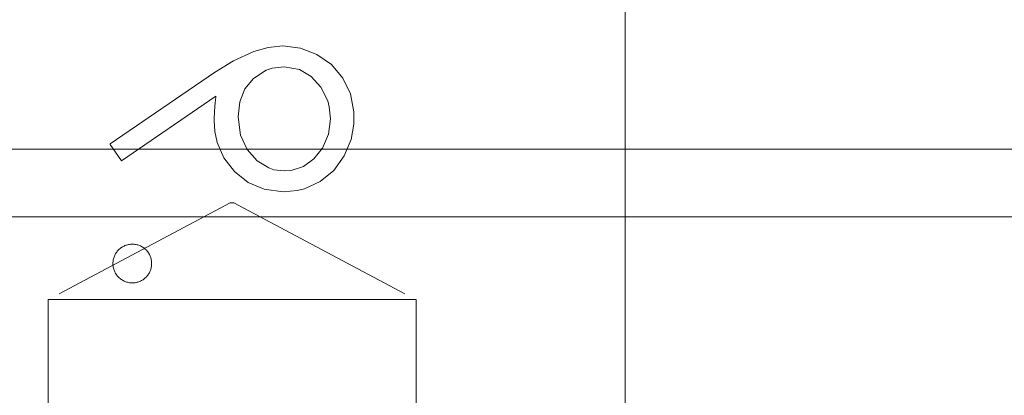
# Model space of a CAD drawing. Extents: x 5.1 to 61.7, y -5.9 to 61.5.
# Tile 18 of 22: x 16.894 to 17.403, y 38.496 to 38.69. Entities that reach past the tile are written whole.
import ezdxf

# ---------------------------------------------------------------- set-up
doc = ezdxf.new("R2010")
doc.units = 0
doc.header["$MEASUREMENT"] = 0
doc.linetypes.add('DASHED', pattern=[15, 12, -3])

msp = doc.modelspace()

# ---------------------------------------------------------------- linework, layer by layer
at = {"color": 7, "linetype": 'DASHED', "lineweight": 13, "ltscale": 0.018225}
msp.add_line((17.206701, 39.024149), (17.206701, 38.295149), dxfattribs=at)
at = {"color": 7, "linetype": 'DASHED', "lineweight": 13, "ltscale": 0.001632}
msp.add_line((16.994663, 38.662441), (16.940773, 38.625594), dxfattribs=at)
at = {"color": 7, "linetype": 'DASHED', "lineweight": 13, "ltscale": 0.001477}
msp.add_line((16.946609, 38.616886), (16.995383, 38.650253), dxfattribs=at)
at = {"color": 7, "linetype": 'DASHED', "lineweight": 13, "ltscale": 0.000158}
msp.add_line((17.06663, 38.635879), (17.06663, 38.642194), dxfattribs=at)
at = {"color": 7, "linetype": 'DASHED', "lineweight": 13, "ltscale": 8e-06}
msp.add_line((16.940773, 38.625594), (16.940773, 38.625279), dxfattribs=at)
at = {"color": 7, "linetype": 'DASHED', "lineweight": 13, "ltscale": 0.000256}
msp.add_line((16.940773, 38.625279), (16.946609, 38.616886), dxfattribs=at)
at = {"color": 7, "linetype": 'DASHED', "lineweight": 13, "ltscale": 0.03937}
for p, q in [((6.828701, 38.622927), (27.1787, 38.622927)), ((27.1787, 38.622927), (6.828701, 38.622927)), ((6.828701, 38.587928), (27.1787, 38.587928)), ((27.1787, 38.587928), (6.828701, 38.587928))]:
    msp.add_line(p, q, dxfattribs=at)
at = {"color": 7, "linetype": 'DASHED', "lineweight": 13, "ltscale": 0.002663}
for p, q in [((17.002738, 38.595149), (16.908701, 38.545148)), ((17.004665, 38.595149), (17.098701, 38.545148))]:
    msp.add_line(p, q, dxfattribs=at)
at = {"color": 7, "linetype": 'DASHED', "lineweight": 13, "ltscale": 2.4e-05}
for p, q in [((17.002738, 38.595149), (17.003701, 38.595149)), ((17.003701, 38.595149), (17.004665, 38.595149))]:
    msp.add_line(p, q, dxfattribs=at)
at = {"color": 7, "linetype": 'DASHED', "lineweight": 13, "ltscale": 0.002375}
for p, q in [((16.908701, 38.545148), (17.003701, 38.545148)), ((17.003701, 38.545148), (17.098701, 38.545148))]:
    msp.add_line(p, q, dxfattribs=at)
at = {"color": 7, "linetype": 'DASHED', "lineweight": 13, "ltscale": 0.00625}
for p, q in [((16.908701, 38.545148), (16.908701, 38.295149)), ((17.098701, 38.545148), (17.098701, 38.295149))]:
    msp.add_line(p, q, dxfattribs=at)
at = {"color": 7, "linetype": 'DASHED', "lineweight": 13, "ltscale": 0.03937}
for points in [[(17.029903, 38.676263), (17.022261, 38.675513), (17.014863, 38.673444), (17.00444, 38.668544), (16.994663, 38.662441)], [(17.06663, 38.642194), (17.064809, 38.651411), (17.060853, 38.659644), (17.054983, 38.666632), (17.047542, 38.671837), (17.03908, 38.675133), (17.029903, 38.676263)], [(17.006778, 38.639627), (17.007681, 38.647435), (17.010331, 38.65399), (17.014801, 38.659408), (17.021376, 38.663676), (17.024358, 38.664714), (17.030624, 38.665493)], [(17.030624, 38.665493), (17.038458, 38.664085), (17.044534, 38.660485), (17.049528, 38.655009), (17.053076, 38.647867), (17.05388, 38.644794), (17.054471, 38.638522)], [(16.99447, 38.637633), (16.99485, 38.63195), (16.996026, 38.626377), (16.999473, 38.618462), (17.005024, 38.611277), (17.012088, 38.605645), (17.020267, 38.602151), (17.030023, 38.600877)], [(17.030624, 38.611647), (17.025249, 38.612303), (17.022652, 38.613166), (17.01669, 38.616876), (17.011558, 38.622749), (17.008132, 38.630102), (17.006778, 38.639627)], [(17.030023, 38.600877), (17.037384, 38.601548), (17.041048, 38.602458), (17.049269, 38.6062), (17.056241, 38.61194), (17.061658, 38.619421), (17.065239, 38.627934), (17.06663, 38.635879)], [(17.054471, 38.638522), (17.05348, 38.630621), (17.050402, 38.623434), (17.045991, 38.617938), (17.040504, 38.613973), (17.034135, 38.611897), (17.030624, 38.611647)]]:
    msp.add_lwpolyline(points, dxfattribs=at)
for centre, radius, start, end in [((17.091189, 38.63697), 0.0967159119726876, 172.106314, 179.607174), ((16.95213, 38.563833), 0.0099646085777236, 89.81181, 180.183918), ((16.952258, 38.5639), 0.0098972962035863, 359.430547, 90.546848), ((16.95214, 38.563783), 0.0099758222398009, 179.895121, 270.132339), ((16.952248, 38.563715), 0.0099072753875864, 269.504918, 0.49527)]:
    msp.add_arc(centre, radius, start, end, dxfattribs=at)

doc.saveas('drawing.dxf')
